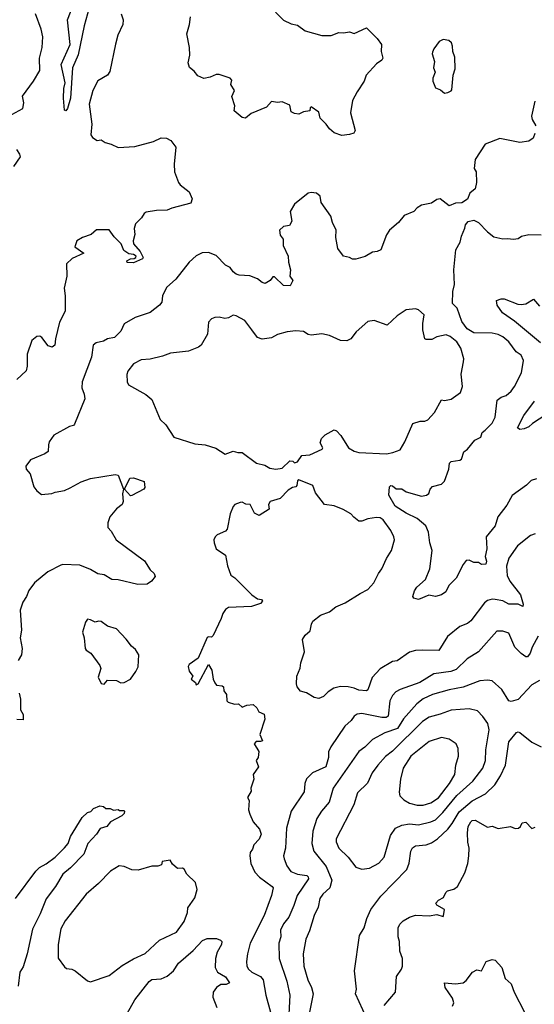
# Model space of a CAD drawing. Extents: x 1921360 to 2014538, y 768294 to 907744.
# Tile 179 of 256: x 1962283 to 1965640, y 807596 to 814017. Entities that reach past the tile are written whole.
import ezdxf

# ---------------------------------------------------------------- set-up
doc = ezdxf.new("R2010")
doc.units = 0

msp = doc.modelspace()

# ---------------------------------------------------------------- linework, layer by layer
at = {"layer": '0CON10XD'}
for points in [[(1962736, 814095), (1962704.2, 813975.8), (1962665, 813788), (1962628.3, 813701.7), (1962614.3, 813505.7), (1962595, 813436.7), (1962585, 813422.5), (1962575, 813427.5), (1962569.5, 813505), (1962571.9, 813568.1), (1962580, 813605), (1962554.1, 813725), (1962611.4, 813855), (1962594.4, 814015), (1962629.6, 814105)], [(1962208.8, 813385), (1962303.6, 813436.4), (1962310, 813475), (1962302.3, 813517.7), (1962372.5, 813615), (1962414.2, 813685), (1962413.1, 813765), (1962429.2, 813835), (1962433.1, 813905), (1962423.1, 813955), (1962386.9, 814055)], [(1962945.6, 814055), (1962957.1, 814015), (1962955.7, 813985), (1962923.8, 813915), (1962907.1, 813857.1), (1962872.1, 813677.9), (1962855, 813655.7), (1962792.4, 813617.6), (1962759.2, 813555), (1962735.7, 813465), (1962752.9, 813335), (1962748, 813265), (1962758, 813248), (1962788.3, 813228.3), (1962815, 813232.5), (1962840, 813215), (1962880, 813205), (1962925, 813183.8), (1963035, 813188.8), (1963155, 813223.3), (1963205, 813247.1), (1963240, 813245), (1963268.3, 813228.3), (1963302.5, 813185), (1963290, 813075), (1963293.8, 813025), (1963318, 812955), (1963329.7, 812939.7), (1963389.2, 812895), (1963408, 812848), (1963398.9, 812821.1), (1963275, 812788.5), (1963245, 812774.4), (1963175, 812771.5), (1963109.1, 812760.9), (1963095, 812753.8), (1963078, 812725), (1963037.8, 812685), (1963030, 812655), (1963033.5, 812615), (1963022.9, 812575), (1963025.8, 812555), (1963070, 812505), (1963088.8, 812465), (1963085, 812457.5), (1963025, 812430), (1962985, 812433.3), (1962982.5, 812445), (1963005, 812456.7), (1963030.7, 812459.3), (1963040, 812465), (1963042.5, 812475), (1963025.7, 812485.7), (1962995, 812490), (1962961.7, 812511.7), (1962944.2, 812555), (1962899.8, 812599.8), (1962865.8, 812645.8), (1962785, 812646), (1962750, 812615), (1962693, 812597), (1962656.7, 812575), (1962642.5, 812535), (1962702.5, 812495), (1962625, 812460), (1962589.2, 812425), (1962590.6, 812345), (1962573.8, 812265), (1962579.5, 812215), (1962578.6, 812115), (1962542.2, 812045), (1962516.4, 811935), (1962512.9, 811895), (1962495, 811880.8), (1962468.9, 811888.9), (1962428, 811945), (1962415, 811952.5), (1962395, 811950), (1962363.1, 811925), (1962332.5, 811835), (1962332.2, 811757.8), (1962324.3, 811725.7), (1962265, 811670.8)], [(1963952.5, 814065), (1964005, 814014.2), (1964055, 813990), (1964095, 813980), (1964145, 813943.8), (1964255, 813912.5), (1964315, 813914), (1964365, 813933.3), (1964395, 813930), (1964433.6, 813936.4), (1964465, 813927.5), (1964545, 813962.5), (1964615, 813893.3), (1964643.3, 813855), (1964641.7, 813808.3), (1964651.2, 813765), (1964645, 813752.5), (1964610.5, 813729.5), (1964542.5, 813655), (1964530, 813615), (1964483.9, 813546.1), (1964455, 813490), (1964441.7, 813408.3), (1964470.8, 813295), (1964462.9, 813277.1), (1964435, 813268), (1964385, 813261.2), (1964335, 813278.8), (1964303.3, 813305), (1964283.3, 813335), (1964243.3, 813375), (1964235, 813412.5), (1964185, 813447.5), (1964178.3, 813441.7), (1964175, 813422.5), (1964135, 813416.2), (1964105, 813400), (1964075, 813404), (1964053.3, 813415), (1964045, 813460), (1963995, 813480), (1963965, 813476.7), (1963925, 813483.3), (1963893.2, 813446.8), (1963793.3, 813405), (1963755, 813374), (1963735, 813378.6), (1963682.7, 813422.7), (1963686.2, 813455), (1963666.2, 813515), (1963684.2, 813555), (1963661.2, 813595), (1963667, 813623), (1963656.7, 813635), (1963585, 813659.2), (1963565, 813660), (1963525, 813642.5), (1963483.6, 813633.6), (1963445, 813650), (1963420.9, 813680.9), (1963390, 813705), (1963382.9, 813735), (1963392, 813785), (1963390, 813835), (1963374.2, 813925), (1963390, 813985), (1963398, 814035)], [(1965055, 813537.5), (1965075, 813542.5), (1965098.3, 813551.7), (1965101.7, 813558.3), (1965110, 813655), (1965124.1, 813695.9), (1965121.7, 813771.7), (1965108.8, 813808.8), (1965107.5, 813845), (1965100, 813865), (1965081.7, 813881.7), (1965045, 813888), (1965018.8, 813875), (1964983.6, 813826.4), (1964976, 813805), (1964973.9, 813793.9), (1964988.8, 813745), (1964982.3, 813702.3), (1964992.5, 813675), (1964977.5, 813635), (1964977.5, 813615), (1964995, 813572.5), (1965028.3, 813558.3), (1965055, 813537.5)], [(1965642.9, 813485), (1965622.5, 813387.5), (1965625.7, 813365), (1965650, 813325)], [(1965644.2, 813274.2), (1965633.1, 813245), (1965605, 813225.5), (1965545, 813215.7), (1965415, 813242.5), (1965318.8, 813205), (1965253.3, 813105), (1965247, 813047), (1965260, 813025), (1965263.3, 812955), (1965255, 812913.3), (1965220, 812885), (1965203.9, 812846.1), (1965167, 812823), (1965125, 812820), (1965085, 812803.8), (1965025, 812848), (1965005, 812843.8), (1964968.8, 812821.2), (1964905, 812808), (1964875, 812788.8), (1964853.3, 812765), (1964791.2, 812738.8), (1964753.3, 812695), (1964695, 812643.3), (1964675.7, 812614.3), (1964638, 812515), (1964615, 812504.2), (1964585, 812501.2), (1964536.9, 812473.1), (1964475, 812455.8), (1964455, 812454.2), (1964435, 812466.2), (1964395, 812473.8), (1964358.8, 812525), (1964345.9, 812595.9), (1964347.1, 812645), (1964323.1, 812695), (1964311.9, 812735), (1964248.8, 812825), (1964244, 812865), (1964220, 812885), (1964185, 812890), (1964165.7, 812884.3), (1964076.2, 812813.8), (1964046.7, 812765), (1964057.7, 812702.3), (1964042.5, 812675), (1964005, 812668), (1963978, 812645), (1963982.3, 812612.3), (1964000.8, 812585), (1964002, 812545), (1964034.2, 812475), (1964035.8, 812435), (1964048.6, 812385), (1964044.3, 812344.3), (1964065.8, 812315), (1964048.3, 812281.7), (1964005, 812284), (1963945, 812340), (1963935, 812340), (1963916.7, 812315), (1963885, 812296.2), (1963865, 812303.8), (1963835, 812327.1), (1963785, 812345.8), (1963715, 812350.8), (1963695, 812357.5), (1963675, 812372.5), (1963655, 812400), (1963625, 812416), (1963565, 812478.6), (1963515, 812499.5), (1963473.4, 812496.6), (1963435, 812476), (1963388.8, 812435), (1963302.2, 812325), (1963240, 812270), (1963215.5, 812215), (1963209.4, 812175), (1963194, 812156), (1963135, 812107.1), (1963035.6, 812074.4), (1962965, 812033.8), (1962942.5, 811985), (1962901.2, 811945), (1962855, 811935.7), (1962829.3, 811920.7), (1962781.3, 811908.7), (1962762, 811895), (1962750.6, 811815), (1962691.1, 811655), (1962687.5, 811615), (1962704.5, 811574.5), (1962707.5, 811545), (1962641.3, 811378.7), (1962635, 811370.8), (1962607, 811363), (1962505, 811308), (1962476.1, 811263.9), (1962470, 811245), (1962469.5, 811200.5), (1962446.2, 811185), (1962353.4, 811146.6), (1962323.3, 811105), (1962324.2, 811085), (1962350.8, 811055), (1962375, 810970), (1962393.8, 810945), (1962425, 810921.2), (1962493.3, 810926.7), (1962513.9, 810936.1), (1962575, 810946), (1962613.3, 810963.3), (1962685, 811002.9), (1962744.4, 811025.6), (1962905, 811050), (1962925.7, 811045.7), (1962960, 810955), (1962953.1, 810925), (1962958.6, 810875), (1962951.2, 810855), (1962915, 810826.7), (1962871.2, 810775), (1962858.8, 810735), (1962857.5, 810705), (1962880.5, 810680.5), (1962913.3, 810625), (1963097.6, 810487.6), (1963135, 810430), (1963160, 810405), (1963166.7, 810385), (1963142.5, 810355), (1963113.9, 810336.1), (1963052.7, 810332.7), (1962925, 810363.8), (1962885, 810366.2), (1962835, 810395.7), (1962793.4, 810403.4), (1962745, 810431.1), (1962675, 810460), (1962565, 810464.3), (1962551.3, 810458.7), (1962466.2, 810415), (1962379.4, 810345), (1962341.9, 810295), (1962326.7, 810255), (1962302.7, 810217.3), (1962285.6, 810165), (1962294.4, 810035), (1962285.5, 809985), (1962298.8, 809915), (1962293.8, 809875), (1962272.7, 809837.3)], [(1962245, 813060), (1962288, 813122), (1962285, 813140), (1962265, 813170)], [(1965319.3, 811339.3), (1965365, 811385.7), (1965384.4, 811425), (1965397.8, 811535), (1965425, 811554.2), (1965456, 811565), (1965489.4, 811595), (1965510.6, 811625), (1965556.1, 811713.9), (1965570, 811795), (1965555, 811830), (1965521.1, 811851.1), (1965475, 811915.6), (1965435, 811949.1), (1965405, 811963.8), (1965365, 811973.1), (1965245, 811974.7), (1965201.6, 812001.6), (1965168.3, 812048.3), (1965136.1, 812136.1), (1965106.2, 812166.2), (1965108.1, 812245), (1965120.3, 812289.7), (1965114.6, 812384.6), (1965128.5, 812515), (1965156.1, 812565), (1965164.5, 812605.5), (1965186.8, 812656.8), (1965190.7, 812679.3), (1965209.4, 812700.6), (1965245, 812710), (1965276.7, 812695), (1965335, 812632.5), (1965375, 812600), (1965435, 812587.5), (1965465, 812590.8), (1965505, 812584.4), (1965535, 812590.6), (1965557.5, 812605), (1965605, 812615.6), (1965685.5, 812614.5)], [(1965680.1, 811910.1), (1965510.4, 812050.4), (1965432, 812105), (1965398.8, 812155), (1965393.3, 812185), (1965425, 812196.7), (1965443.8, 812196.2), (1965532.4, 812162.4), (1965555, 812158.6), (1965585, 812164), (1965635, 812193.8), (1965675, 812149.2)], [(1963955, 811086), (1963995, 811092.5), (1964045, 811138.8), (1964065, 811137.5), (1964075, 811127.5), (1964095, 811133.3), (1964124.4, 811175.6), (1964175, 811180), (1964256.7, 811215), (1964261.2, 811225), (1964243.6, 811256.4), (1964251.2, 811285), (1964275, 811308.8), (1964335, 811342.5), (1964350, 811335), (1964377.5, 811305), (1964428.8, 811225), (1964465, 811202.2), (1964495, 811194.5), (1964675, 811185.6), (1964716.8, 811193.2), (1964765, 811211.2), (1964796, 811264), (1964847.3, 811382.7), (1964895, 811398), (1964925, 811398), (1964945, 811407.5), (1964988, 811455), (1965035, 811536.7), (1965055, 811534), (1965097.3, 811542.7), (1965158, 811585), (1965171.4, 811625), (1965163.1, 811705), (1965178.6, 811785), (1965179.4, 811805), (1965161.1, 811875), (1965135, 811915.5), (1965091.7, 811951.7), (1965065, 811962.5), (1965005, 811949.5), (1964971.9, 811931.9), (1964935, 811930), (1964926.7, 811935), (1964912.5, 811995), (1964912, 812035), (1964921.7, 812091.7), (1964885, 812123.8), (1964865, 812130), (1964805, 812123.8), (1964745, 812086), (1964680, 812025), (1964595.9, 812055.9), (1964555, 812048.8), (1964478.3, 811981.7), (1964443.3, 811935), (1964417.7, 811922.3), (1964375, 811923.8), (1964305, 811957.5), (1964255, 811967.1), (1964185, 811960), (1964165, 811964.3), (1964135, 811983.1), (1964085, 811987.5), (1964028, 811982), (1963965, 811964.5), (1963925, 811942.5), (1963865, 811932.2), (1963834, 811945), (1963796.9, 811995), (1963752.5, 812055), (1963695, 812084.4), (1963675, 812089.2), (1963645, 812072), (1963622.3, 812067.7), (1963585, 812076.7), (1963555, 812074.2), (1963533.8, 812065), (1963514, 812045), (1963507.5, 811965), (1963466.9, 811893.1), (1963449.7, 811880.3), (1963384.2, 811855.8), (1963267.6, 811842.4), (1963215, 811821.9), (1963135, 811802.9), (1963075, 811799.5), (1963025, 811772.2), (1962987.5, 811725), (1962982.3, 811702.3), (1962983.9, 811656.1), (1962993.3, 811635), (1963105, 811573.3), (1963145, 811538.8), (1963198.8, 811408.8), (1963236.7, 811375), (1963287.5, 811295), (1963425, 811250.9), (1963493.2, 811243.2), (1963563, 811223), (1963624.1, 811184.1), (1963675, 811203.8), (1963705, 811193.8), (1963733.9, 811193.9), (1963827.5, 811125), (1963882, 811112), (1963915, 811092), (1963955, 811086)], [(1965715, 811440.9), (1965627.3, 811382.7), (1965605, 811361.5), (1965575, 811348), (1965545, 811344), (1965531.2, 811355), (1965572, 811435), (1965640.9, 811529.2)], [(1965655, 811022.9), (1965619.1, 811010.9), (1965588.6, 810981.4), (1965495, 810913.1), (1965459.9, 810850.1), (1965401.9, 810775), (1965384.2, 810715), (1965325.8, 810645), (1965331.1, 810565), (1965319.4, 810515), (1965327.5, 810485), (1965323, 810467), (1965295, 810464.2), (1965275, 810476), (1965245, 810476), (1965215, 810492), (1965195, 810490), (1965175.8, 810464.2), (1965130, 810375), (1965082.8, 810327.2), (1965062.5, 810285), (1965034.3, 810265.7), (1964995, 810255.8), (1964953, 810263), (1964885, 810235.8), (1964853.9, 810243.9), (1964847.5, 810255), (1964857.5, 810292.5), (1964874, 810315), (1964930.6, 810365), (1964959.2, 810435), (1964972.9, 810555), (1964958.8, 810605), (1964950, 810675), (1964931.5, 810715), (1964875, 810763.8), (1964805, 810798.2), (1964731.9, 810845), (1964691.2, 810915), (1964695, 810970), (1964705, 810978.8), (1964715, 810976.2), (1964738.3, 810958.3), (1964775, 810957.1), (1964805, 810937.1), (1964905, 810909.2), (1964936.7, 810915), (1964952.1, 810927.9), (1964961.1, 810955), (1964975, 810972.5), (1965035, 810988.1), (1965055, 811008), (1965083.1, 811085), (1965086.7, 811125), (1965097.5, 811135), (1965155, 811144.2), (1965165, 811151.2), (1965180.5, 811199.5), (1965205, 811216), (1965252.9, 811275), (1965290.8, 811295), (1965300, 811325), (1965319.3, 811339.3)], [(1963005, 810912.5), (1962967.5, 810955), (1963002.3, 811027.7), (1963025, 811030), (1963095.8, 811005.8), (1963100, 810965), (1963093.3, 810955), (1963015, 810913.3), (1963005, 810912.5)], [(1965645, 810663.1), (1965615, 810652.9), (1965531.4, 810585), (1965474, 810506), (1965458.1, 810451.9), (1965462.3, 810392.3), (1965480.5, 810355), (1965549.5, 810265), (1965567.5, 810205), (1965565, 810190), (1965534.6, 810204.6), (1965475, 810206.2), (1965435.8, 810225.8), (1965385, 810235.9), (1965365, 810237.3), (1965335, 810228.5), (1965315, 810214.2), (1965225, 810095.6), (1965205, 810079.2), (1965155, 810059.5), (1965074, 809995), (1965016.3, 809903.7), (1964913.8, 809906.2), (1964865, 809902.1), (1964825, 809891.1), (1964745, 809836), (1964715, 809830.8), (1964635, 809782.9), (1964582.4, 809727.6), (1964555, 809647.5), (1964545, 809640.8), (1964496.3, 809643.7), (1964465, 809657.9), (1964425, 809665.7), (1964375, 809668), (1964333, 809657), (1964295.9, 809634.1), (1964265, 809603.3), (1964235, 809590), (1964205, 809596.2), (1964155, 809626.7), (1964115, 809637.5), (1964093.3, 809665), (1964088.8, 809685), (1964092, 809735), (1964113.1, 809786.9), (1964117.3, 809822.7), (1964140, 809895), (1964128.8, 809975), (1964146.1, 810003.9), (1964178.3, 810031.7), (1964186.2, 810075), (1964196.2, 810095), (1964245, 810132.5), (1964304.2, 810155.8), (1964345, 810188), (1964406.1, 810213.9), (1964505, 810274), (1964555, 810300.8), (1964592.5, 810345), (1964622.9, 810405), (1964645.6, 810435), (1964675, 810503.3), (1964709.2, 810555), (1964727.5, 810625), (1964724, 810645), (1964704.2, 810685), (1964654.2, 810755), (1964635, 810767.8), (1964609.7, 810770.3), (1964555, 810760.6), (1964515, 810745.8), (1964495, 810746), (1964461.7, 810771.7), (1964443.3, 810795), (1964392.2, 810822.2), (1964335, 810847.1), (1964272.5, 810855), (1964211.9, 810931.9), (1964195, 810978), (1964105, 811016.7), (1964095, 811010), (1964091.7, 810978.3), (1964085, 810970), (1964063, 810967), (1964035, 810947.5), (1963982.5, 810895), (1963917.5, 810875), (1963906.7, 810855), (1963910, 810825), (1963845, 810782.5), (1963815, 810797.5), (1963787.5, 810855), (1963758.3, 810858.3), (1963735, 810870), (1963722, 810868), (1963687.5, 810855), (1963675, 810842.5), (1963655.9, 810794.1), (1963635.4, 810694.6), (1963625, 810681.2), (1963571.7, 810658.3), (1963557.5, 810645), (1963550, 810625), (1963551.2, 810605), (1963565, 810566.7), (1963625.8, 810525), (1963639.2, 810455), (1963660, 810395), (1963687, 810377), (1963797.5, 810265), (1963835, 810240), (1963860, 810235), (1963867.5, 810225), (1963855, 810210), (1963795, 810190), (1963645, 810183.1), (1963625, 810170.8), (1963607.5, 810145), (1963597.8, 810112.2), (1963545, 810000), (1963535, 809990), (1963515, 809992.5), (1963505, 809987.5), (1963447.3, 809852.7), (1963388.6, 809811.4), (1963381.7, 809798.3), (1963388.8, 809768.8), (1963412.5, 809735), (1963402.5, 809715), (1963430, 809695), (1963435, 809680), (1963447.5, 809685), (1963515, 809812.5)], [(1962835, 809682.5), (1962855, 809710), (1962915, 809706.7), (1962943, 809693), (1962965, 809693.3), (1963005, 809716.7), (1963040, 809765), (1963055, 809797.5), (1963059.4, 809875), (1963039.3, 809909.3), (1963011.3, 809931.3), (1962977.4, 809977.4), (1962915, 810043.8), (1962855, 810062), (1962815, 810092), (1962796.4, 810093.6), (1962775, 810086.7), (1962745, 810103.8), (1962725, 810106.7), (1962712.3, 810087.7), (1962693, 810023), (1962703.8, 809985), (1962711.2, 809915), (1962716.7, 809905), (1962746.2, 809885), (1962806, 809805), (1962813.3, 809785), (1962795, 809730), (1962815, 809687.5), (1962835, 809682.5)], [(1965665, 809995.5), (1965625.4, 809925), (1965613.4, 809886.6), (1965595, 809861.2), (1965585, 809862), (1965555, 809883.3), (1965513.8, 809925), (1965474.2, 810015), (1965435, 810029.4), (1965395, 810028.2), (1965275.7, 809895), (1965201.2, 809848.8), (1965131.3, 809778.7), (1965095, 809766.2), (1964985, 809750), (1964894.3, 809695), (1964765, 809649.6), (1964737.4, 809632.6), (1964715, 809608.6), (1964698.2, 809575), (1964686.6, 809475), (1964673.8, 809466.2), (1964645, 809466.4), (1964515, 809492.2), (1964485, 809488.1), (1964465, 809475.7), (1964445, 809445.8), (1964405, 809408.8), (1964312.2, 809275), (1964298.6, 809241.4), (1964296.5, 809205), (1964280, 809145), (1964194, 809106), (1964154.7, 809065.3), (1964143.5, 809035), (1964138, 808982), (1964054.1, 808855.9), (1964024.6, 808745.4), (1964016.5, 808615), (1964004.5, 808565), (1964007.3, 808545), (1964025, 808498), (1964052.7, 808462.7), (1964095.3, 808445.3), (1964155.4, 808435.4), (1964165, 808428), (1964167.5, 808415), (1964093.7, 808305), (1964070.5, 808240.5), (1964039.6, 808165), (1964005, 808120), (1963985, 808078.8), (1963987.3, 808035), (1963972.7, 807995), (1963975.5, 807895), (1964025, 807746.2), (1964046.1, 807655), (1964033.8, 807446.2)], [(1963515, 809812.5), (1963537.5, 809775), (1963545.8, 809715.8), (1963555, 809692.5), (1963566.4, 809676.4), (1963603, 809673), (1963612.5, 809665), (1963615, 809640), (1963631.2, 809615), (1963633.8, 809575), (1963643.3, 809565), (1963685, 809553.8), (1963710, 809555), (1963735, 809533.8), (1963765, 809547.5), (1963805, 809550), (1963829.3, 809529.3), (1963843.6, 809503.6), (1963877, 809487), (1963882.5, 809455), (1963849.2, 809355), (1963867.5, 809315), (1963855, 809308.8), (1963825, 809310), (1963812.5, 809295), (1963842.5, 809245), (1963838.8, 809205), (1963826.7, 809185), (1963840, 809145), (1963806.7, 809095), (1963810, 809065), (1963791.2, 809005), (1963793.3, 808985), (1963770, 808945), (1963780, 808925), (1963776.2, 808865), (1963783.8, 808835), (1963805.9, 808785.9), (1963847.9, 808737.9), (1963858.5, 808705), (1963845, 808672), (1963810, 808635), (1963801.7, 808608.3), (1963785.7, 808585), (1963784.4, 808565), (1963791.8, 808515), (1963816.6, 808456.6), (1963847.1, 808425), (1963930.6, 808365), (1963935.5, 808354.5), (1963925.4, 808305), (1963878.8, 808175), (1963787.1, 807995), (1963768.5, 807925), (1963762.7, 807875), (1963764.6, 807844.6), (1963774.7, 807824.7), (1963797.5, 807805), (1963855, 807776.4), (1963871.8, 807755), (1963889.2, 807655), (1963918.2, 807545)], [(1965675, 809707.3), (1965625, 809679.4), (1965535, 809584.2), (1965489.5, 809570.5), (1965475, 809575.8), (1965427.8, 809647.8), (1965365.5, 809705.5), (1965335, 809709.5), (1965285, 809704.5), (1965175, 809664.7), (1965085, 809647.3), (1964975.5, 809615.5), (1964915, 809588.7), (1964873.8, 809555), (1964787.7, 809457.7), (1964746.7, 809393.3), (1964665, 809366.2), (1964585, 809323.6), (1964535, 809273.5), (1964495.7, 809244.3), (1964327.7, 809005), (1964302.9, 808915), (1964250.9, 808855), (1964222.1, 808807.9), (1964196, 808724), (1964188.5, 808645), (1964202.2, 808595), (1964282.5, 808495), (1964320, 808405), (1964306.7, 808355), (1964260, 808315), (1964240.9, 808285), (1964230.9, 808229.1), (1964203.5, 808175), (1964173.8, 808075), (1964149.2, 808020.8), (1964131.8, 807925), (1964136.4, 807845), (1964162.3, 807755), (1964187.7, 807705), (1964197.5, 807665), (1964174.6, 807545)], [(1962279.2, 809625), (1962289.2, 809585), (1962288.8, 809515), (1962306.7, 809485), (1962305, 809450), (1962265, 809452.5)], [(1964515, 808476.7), (1964565, 808483.3), (1964625, 808515.5), (1964660.5, 808555), (1964702.4, 808697.6), (1964734.7, 808745.3), (1964775, 808764.6), (1964825, 808773.4), (1964885, 808767.2), (1964965, 808785.3), (1964995, 808798.4), (1965044.2, 808845.8), (1965135, 808957.6), (1965238.3, 809051.7), (1965305.3, 809135), (1965322.3, 809185), (1965323.8, 809255), (1965346.6, 809385), (1965337.6, 809427.6), (1965305, 809472.5), (1965269.4, 809509.4), (1965215, 809523.6), (1965096.7, 809513.3), (1965025, 809488.9), (1964955, 809467.2), (1964910.9, 809439.1), (1964715, 809246.2), (1964668.7, 809211.3), (1964618.9, 809155), (1964581.5, 809105), (1964551.4, 809038.6), (1964485.7, 808975), (1964463.3, 808896.7), (1964347.8, 808675), (1964346.9, 808655), (1964364.4, 808615), (1964425.5, 808555.5), (1964475, 808489.2), (1964515, 808476.7)], [(1964570, 807455), (1964474.4, 807665), (1964480, 807695), (1964467.3, 807815), (1964500, 808045), (1964529.2, 808095), (1964547.1, 808155), (1964574.4, 808215), (1964638.8, 808301.2), (1964807.5, 808475), (1964824, 808516), (1964835.4, 808595), (1964845, 808616.9), (1964865, 808628.8), (1964935, 808636.1), (1964970.4, 808649.6), (1965009.5, 808675), (1965075, 808737.9), (1965104.7, 808775), (1965149.6, 808850.4), (1965235, 808922.7), (1965322.7, 808967.3), (1965382.7, 809027.3), (1965419.6, 809085), (1965451.2, 809155), (1965475, 809306.7), (1965525, 809367.5), (1965535, 809372.5), (1965545, 809367.5), (1965624.6, 809304.6), (1965685.4, 809275.4)], [(1964915, 808893.9), (1964965, 808908.7), (1965015, 808941.3), (1965085.9, 809035), (1965122.3, 809095), (1965127.9, 809155), (1965145.4, 809215), (1965143.5, 809265), (1965130, 809295), (1965085, 809324.4), (1965035, 809335.6), (1964955, 809310.4), (1964835, 809214.6), (1964783.8, 809135), (1964766.7, 809063.3), (1964758.2, 808978.2), (1964763.3, 808955), (1964789.5, 808929.5), (1964825, 808907.8), (1964875, 808894.7), (1964915, 808893.9)], [(1962255, 808285.8), (1962387.8, 808465), (1962411.8, 808488.2), (1962455, 808510.8), (1962514.7, 808555.3), (1962574.7, 808615.3), (1962598.2, 808645), (1962615, 808690), (1962690, 808815), (1962725, 808846.2), (1962746.2, 808853.8), (1962765, 808873.3), (1962805, 808890), (1962830, 808885), (1962845, 808872.5), (1962873, 808873), (1962895, 808862.5), (1962925, 808866.7), (1962935, 808860), (1962965, 808860), (1962967.5, 808855), (1962965, 808840), (1962950, 808825), (1962875, 808786.2), (1962851.2, 808755), (1962807.3, 808742.7), (1962784, 808705), (1962728.5, 808645), (1962701.1, 808575), (1962614.4, 808485), (1962564.5, 808445), (1962516.2, 808365), (1962456.7, 808283.3), (1962416.9, 808185), (1962367.3, 808085), (1962330.8, 807925), (1962305, 807840), (1962284.4, 807805), (1962272.5, 807715)], [(1964661.6, 807588.4), (1964734.2, 807675.8), (1964742.1, 807777.9), (1964774.6, 807825.4), (1964779.5, 807845), (1964780.9, 807895), (1964762.7, 807942.7), (1964761.4, 808005), (1964751.4, 808035), (1964752.5, 808095), (1964762.7, 808117.3), (1964785, 808140), (1964826.1, 808163.9), (1964865, 808176.2), (1964955, 808172.5), (1965005, 808181.2), (1965045, 808167.5), (1965047.7, 808172.3), (1965053.8, 808215), (1965003.2, 808243.2), (1964998, 808255), (1965014.5, 808275.5), (1965048, 808292), (1965062, 808325), (1965073.2, 808336.8), (1965115, 808346.2), (1965138.8, 808365), (1965186.8, 808453.2), (1965206, 808515), (1965214, 808565), (1965215.7, 808615), (1965206.1, 808653.9), (1965204.4, 808715), (1965208.6, 808755), (1965225, 808785.8), (1965235, 808794.2), (1965255, 808796.9), (1965335, 808750), (1965365, 808757.5), (1965405, 808742), (1965485, 808755.8), (1965515, 808743.3), (1965536.4, 808743.6), (1965550, 808755), (1965560.7, 808779.3), (1965585, 808782.5), (1965625, 808742.5), (1965645, 808750)], [(1962745, 807742.5), (1962867.1, 807782.9), (1962951.4, 807848.6), (1963025, 807891.9), (1963102.6, 807927.4), (1963195, 808014.2), (1963305, 808065.6), (1963355, 808136.2), (1963377.1, 808195), (1963379.2, 808225), (1963425, 808290), (1963441.1, 808345), (1963429.7, 808389.7), (1963372.5, 808445), (1963355, 808476.7), (1963345, 808483.3), (1963311.7, 808481.7), (1963278.8, 808508.8), (1963265, 808536.2), (1963213, 808527), (1963207.5, 808505), (1963185, 808496.7), (1963145, 808495.6), (1963055, 808470.6), (1963015, 808472.5), (1962965, 808494.2), (1962931.7, 808498.3), (1962876.2, 808465), (1962796.8, 808383.2), (1962715.8, 808315), (1962579.8, 808140.2), (1962551.4, 808088.6), (1962534.4, 807985), (1962535, 807897.5), (1962575, 807840), (1962588.3, 807828.3), (1962624.1, 807824.1), (1962645, 807814), (1962725, 807747.8), (1962745, 807742.5)], [(1962983.6, 807536.4), (1963034.3, 807625), (1963127.1, 807745), (1963145, 807757.5), (1963205, 807761.4), (1963245, 807779.2), (1963286, 807815), (1963318.6, 807865), (1963414.2, 807945.8), (1963475, 808010.8), (1963505.3, 808024.7), (1963565.8, 808025.8), (1963593.8, 808015), (1963602.5, 808005), (1963599.1, 807985), (1963572.2, 807935), (1963559.4, 807895), (1963559.2, 807835), (1963574.2, 807805), (1963626, 807775), (1963651.2, 807735), (1963630, 807725), (1963595, 807724), (1963566.7, 807705), (1963544.2, 807675.8), (1963542.9, 807642.9), (1963569.6, 807575)], [(1965107, 807583), (1965114.3, 807605), (1965105.6, 807635), (1965058.6, 807705), (1965054.1, 807735.9), (1965125, 807729.2), (1965175, 807736.2), (1965195, 807750), (1965236.7, 807805), (1965265, 807820), (1965295, 807813.3), (1965326, 807874), (1965365, 807888), (1965385, 807883.3), (1965428.8, 807835), (1965450, 807765), (1965490, 807730), (1965508.6, 807675), (1965576.2, 807545)]]:
    msp.add_lwpolyline(points, dxfattribs=at)

doc.saveas('drawing.dxf')
